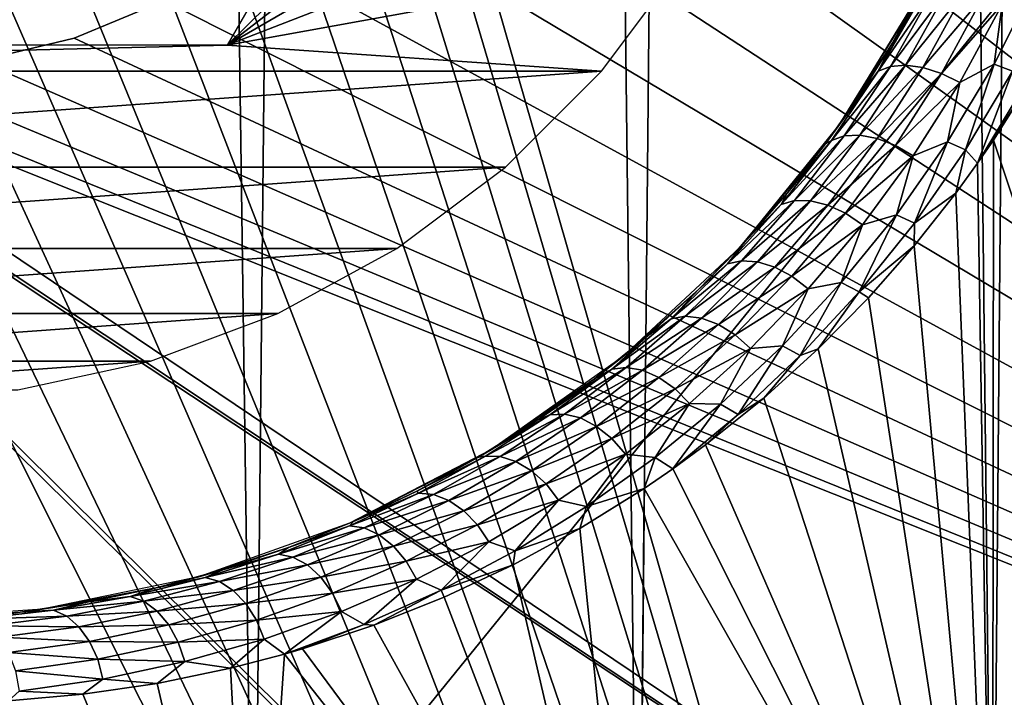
# Model space of a CAD drawing. Header units: millimetres. Extents: x -24 to 30, y -64 to 68.
# Tile 80 of 149: x 15.5 to 19.07, y 6.47 to 8.93. Entities that reach past the tile are written whole.
import ezdxf

# ---------------------------------------------------------------- set-up
doc = ezdxf.new("R2010")
doc.units = ezdxf.units.MM
doc.header["$LTSCALE"] = 52.148148
for name, color, linetype in [('1', 7, 'CONTINUOUS'), ('147', 7, 'CONTINUOUS'), ('2', 7, 'CONTINUOUS'), ('23', 7, 'CONTINUOUS'), ('4', 7, 'CONTINUOUS'), ('5', 7, 'CONTINUOUS'), ('82', 7, 'CONTINUOUS'), ('83', 7, 'CONTINUOUS'), ('9', 7, 'CONTINUOUS')]:
    doc.layers.add(name, color=color, linetype=linetype)

msp = doc.modelspace()

# ---------------------------------------------------------------- linework, layer by layer
at = {"layer": '1', "color": 253, "linetype": 'Continuous', "true_color": 0xaab4c3}
for points in [[(14.8484, 5, -19.4878), (15.4949, 68.2, -18.9778), (16.3464, 5, -18.2495), (14.8484, 5, -19.4878)], [(15.4949, 68.2, -18.9778), (16.9717, 68.2, -17.6695), (16.3464, 5, -18.2495), (15.4949, 68.2, -18.9778)], [(16.3464, 5, -18.2495), (16.9717, 68.2, -17.6695), (17.7416, 5, -16.8963), (16.3464, 5, -18.2495)], [(16.9717, 68.2, -17.6695), (18.3385, 68.2, -16.2465), (17.7416, 5, -16.8963), (16.9717, 68.2, -17.6695)], [(17.7416, 5, -16.8963), (18.3385, 68.2, -16.2465), (19.0252, 5, -15.4367), (17.7416, 5, -16.8963)], [(18.3385, 68.2, -16.2465), (19.5864, 68.2, -14.7182), (19.0252, 5, -15.4367), (18.3385, 68.2, -16.2465)], [(19.0252, 5, -15.4367), (19.5864, 68.2, -14.7182), (20.189, 5, -13.88), (19.0252, 5, -15.4367)]]:
    msp.add_3dface(points, dxfattribs=at)
at = {"layer": '147', "color": 18, "linetype": 'Continuous', "true_color": 0x000000}
for points in [[(18.4149, 10.509, 12.7), (18.45, 11, 12.7), (16.25, 8.8349, 12.7), (18.4149, 10.509, 12.7)], [(16.25, 8.8349, 12.7), (18.45, 11, 12.7), (17.5, 11, 12.7), (16.25, 8.8349, 12.7)], [(18.3103, 10.028, 12.7), (18.4149, 10.509, 12.7), (16.25, 8.8349, 12.7), (18.3103, 10.028, 12.7)], [(18.1382, 9.5668, 12.7), (18.3103, 10.028, 12.7), (16.25, 8.8349, 12.7), (18.1382, 9.5668, 12.7)], [(17.9023, 9.1348, 12.7), (18.1382, 9.5668, 12.7), (16.25, 8.8349, 12.7), (17.9023, 9.1348, 12.7)], [(17.6073, 8.7407, 12.7), (17.9023, 9.1348, 12.7), (16.25, 8.8349, 12.7), (17.6073, 8.7407, 12.7)], [(12.3927, 8.7407, 12.7), (17.6073, 8.7407, 12.7), (16.25, 8.8349, 12.7), (12.3927, 8.7407, 12.7)], [(13.75, 8.8349, 12.7), (12.3927, 8.7407, 12.7), (16.25, 8.8349, 12.7), (13.75, 8.8349, 12.7)], [(12.7407, 8.3927, 12.7), (17.6073, 8.7407, 12.7), (12.3927, 8.7407, 12.7), (12.7407, 8.3927, 12.7)], [(17.2593, 8.3927, 12.7), (17.6073, 8.7407, 12.7), (12.7407, 8.3927, 12.7), (17.2593, 8.3927, 12.7)], [(13.1348, 8.0977, 12.7), (17.2593, 8.3927, 12.7), (12.7407, 8.3927, 12.7), (13.1348, 8.0977, 12.7)], [(16.8652, 8.0977, 12.7), (17.2593, 8.3927, 12.7), (13.1348, 8.0977, 12.7), (16.8652, 8.0977, 12.7)], [(13.5668, 7.8618, 12.7), (16.8652, 8.0977, 12.7), (13.1348, 8.0977, 12.7), (13.5668, 7.8618, 12.7)], [(16.4332, 7.8618, 12.7), (16.8652, 8.0977, 12.7), (13.5668, 7.8618, 12.7), (16.4332, 7.8618, 12.7)], [(14.028, 7.6897, 12.7), (16.4332, 7.8618, 12.7), (13.5668, 7.8618, 12.7), (14.028, 7.6897, 12.7)], [(15.972, 7.6897, 12.7), (16.4332, 7.8618, 12.7), (14.028, 7.6897, 12.7), (15.972, 7.6897, 12.7)], [(14.509, 7.5851, 12.7), (15.972, 7.6897, 12.7), (14.028, 7.6897, 12.7), (14.509, 7.5851, 12.7)], [(15.491, 7.5851, 12.7), (15.972, 7.6897, 12.7), (14.509, 7.5851, 12.7), (15.491, 7.5851, 12.7)]]:
    msp.add_3dface(points, dxfattribs=at)
at = {"layer": '2', "color": 253, "linetype": 'Continuous', "true_color": 0xaab4c3}
for points in [[(19.1498, 8.6821, 15.2818), (19.0285, 8.4907, 15.4326), (20.189, 5, 13.88), (19.1498, 8.6821, 15.2818)], [(19.0285, 8.4907, 15.4326), (18.9712, 8.407, 15.5031), (19.0252, 5, 15.4367), (19.0285, 8.4907, 15.4326)], [(20.189, 5, 13.88), (19.0285, 8.4907, 15.4326), (19.0252, 5, 15.4367), (20.189, 5, 13.88)], [(18.9712, 8.407, 15.5031), (18.8926, 8.2987, 15.5987), (19.0252, 5, 15.4367), (18.9712, 8.407, 15.5031)], [(18.8926, 8.2987, 15.5987), (18.7416, 8.1073, 15.7798), (19.0252, 5, 15.4367), (18.8926, 8.2987, 15.5987)], [(18.7416, 8.1073, 15.7798), (18.5749, 7.9182, 15.9758), (19.0252, 5, 15.4367), (18.7416, 8.1073, 15.7798)], [(18.5749, 7.9182, 15.9758), (18.3927, 7.7336, 16.1852), (19.0252, 5, 15.4367), (18.5749, 7.9182, 15.9758)], [(18.3927, 7.7336, 16.1852), (18.1957, 7.5555, 16.4063), (19.0252, 5, 15.4367), (18.3927, 7.7336, 16.1852)], [(18.1957, 7.5555, 16.4063), (17.9848, 7.3862, 16.6372), (19.0252, 5, 15.4367), (18.1957, 7.5555, 16.4063)], [(17.9848, 7.3862, 16.6372), (17.8655, 7.2991, 16.7652), (19.0252, 5, 15.4367), (17.9848, 7.3862, 16.6372)], [(17.8655, 7.2991, 16.7652), (17.762, 7.228, 16.8749), (19.0252, 5, 15.4367), (17.8655, 7.2991, 16.7652)], [(17.762, 7.228, 16.8749), (17.5287, 7.0824, 17.1171), (17.7416, 5, 16.8963), (17.762, 7.228, 16.8749)], [(19.0252, 5, 15.4367), (17.762, 7.228, 16.8749), (17.7416, 5, 16.8963), (19.0252, 5, 15.4367)], [(17.5287, 7.0824, 17.1171), (17.2863, 6.9505, 17.3618), (17.7416, 5, 16.8963), (17.5287, 7.0824, 17.1171)], [(17.2863, 6.9505, 17.3618), (17.0366, 6.8334, 17.6069), (17.7416, 5, 16.8963), (17.2863, 6.9505, 17.3618)], [(17.0366, 6.8334, 17.6069), (16.7816, 6.7317, 17.8501), (17.7416, 5, 16.8963), (17.0366, 6.8334, 17.6069)], [(16.7816, 6.7317, 17.8501), (16.5232, 6.6459, 18.0896), (17.7416, 5, 16.8963), (16.7816, 6.7317, 17.8501)], [(16.5232, 6.6459, 18.0896), (16.4577, 6.6268, 18.1492), (17.7416, 5, 16.8963), (16.5232, 6.6459, 18.0896)], [(16.4577, 6.6268, 18.1492), (16.2617, 6.5758, 18.325), (16.3464, 5, 18.2495), (16.4577, 6.6268, 18.1492)], [(17.7416, 5, 16.8963), (16.4577, 6.6268, 18.1492), (16.3464, 5, 18.2495), (17.7416, 5, 16.8963)], [(16.2617, 6.5758, 18.325), (15.9957, 6.5209, 18.5577), (16.3464, 5, 18.2495), (16.2617, 6.5758, 18.325)], [(15.9957, 6.5209, 18.5577), (15.7266, 6.4815, 18.7863), (16.3464, 5, 18.2495), (15.9957, 6.5209, 18.5577)], [(15.7266, 6.4815, 18.7863), (15.4561, 6.4578, 19.0094), (16.3464, 5, 18.2495), (15.7266, 6.4815, 18.7863)]]:
    msp.add_3dface(points, dxfattribs=at)
at = {"layer": '23', "color": 253, "linetype": 'Continuous', "true_color": 0xaab4c3}
for points in [[(18.71, 8.7628, 15.3673), (18.8608, 9.0349, 15.1592), (18.6547, 8.758, 15.3166), (18.71, 8.7628, 15.3673)], [(18.6547, 8.758, 15.3166), (18.8608, 9.0349, 15.1592), (18.8071, 9.0281, 15.107), (18.6547, 8.758, 15.3166)], [(18.71, 8.7628, 15.3673), (18.9235, 9.0292, 15.2004), (18.8608, 9.0349, 15.1592), (18.71, 8.7628, 15.3673)], [(19.0309, 8.7663, 15.3604), (19.1829, 9.0668, 15.1579), (19.0597, 8.9829, 15.2401), (19.0309, 8.7663, 15.3604)], [(19.1829, 9.0668, 15.1579), (19.0309, 8.7663, 15.3604), (19.0979, 8.7405, 15.3255), (19.1829, 9.0668, 15.1579)], [(18.6547, 8.758, 15.3166), (18.8071, 9.0281, 15.107), (18.6105, 8.7401, 15.2584), (18.6547, 8.758, 15.3166)], [(18.6105, 8.7401, 15.2584), (18.8071, 9.0281, 15.107), (18.7657, 9.0094, 15.0471), (18.6105, 8.7401, 15.2584)], [(18.6572, 8.8349, 15.0947), (18.6105, 8.7401, 15.2584), (18.7657, 9.0094, 15.0471), (18.6572, 8.8349, 15.0947)], [(18.7564, 9.012, 14.9607), (18.6572, 8.8349, 15.0947), (18.7657, 9.0094, 15.0471), (18.7564, 9.012, 14.9607)], [(18.7731, 8.7541, 15.4073), (18.9235, 9.0292, 15.2004), (18.71, 8.7628, 15.3673), (18.7731, 8.7541, 15.4073)], [(18.7731, 8.7541, 15.4073), (18.9912, 9.0115, 15.2279), (18.9235, 9.0292, 15.2004), (18.7731, 8.7541, 15.4073)], [(18.84, 8.7325, 15.434), (18.9912, 9.0115, 15.2279), (18.7731, 8.7541, 15.4073), (18.84, 8.7325, 15.434)], [(18.84, 8.7325, 15.434), (19.0597, 8.9829, 15.2401), (18.9912, 9.0115, 15.2279), (18.84, 8.7325, 15.434)], [(18.9065, 8.6994, 15.4459), (19.0597, 8.9829, 15.2401), (18.84, 8.7325, 15.434), (18.9065, 8.6994, 15.4459)], [(18.9065, 8.6994, 15.4459), (19.0309, 8.7663, 15.3604), (19.0597, 8.9829, 15.2401), (18.9065, 8.6994, 15.4459)], [(18.6572, 8.8349, 15.0947), (18.5453, 8.6562, 15.2436), (18.6105, 8.7401, 15.2584), (18.6572, 8.8349, 15.0947)], [(18.4876, 8.5059, 15.5402), (18.6547, 8.758, 15.3166), (18.441, 8.4895, 15.4835), (18.4876, 8.5059, 15.5402)], [(18.441, 8.4895, 15.4835), (18.6547, 8.758, 15.3166), (18.6105, 8.7401, 15.2584), (18.441, 8.4895, 15.4835)], [(18.5442, 8.5081, 15.5896), (18.71, 8.7628, 15.3673), (18.4876, 8.5059, 15.5402), (18.5442, 8.5081, 15.5896)], [(18.4876, 8.5059, 15.5402), (18.71, 8.7628, 15.3673), (18.6547, 8.758, 15.3166), (18.4876, 8.5059, 15.5402)], [(18.5442, 8.5081, 15.5896), (18.7731, 8.7541, 15.4073), (18.71, 8.7628, 15.3673), (18.5442, 8.5081, 15.5896)], [(18.6074, 8.4961, 15.6285), (18.7731, 8.7541, 15.4073), (18.5442, 8.5081, 15.5896), (18.6074, 8.4961, 15.6285)], [(18.6074, 8.4961, 15.6285), (18.84, 8.7325, 15.434), (18.7731, 8.7541, 15.4073), (18.6074, 8.4961, 15.6285)], [(18.8616, 8.4842, 15.5794), (19.0309, 8.7663, 15.3604), (18.9065, 8.6994, 15.4459), (18.8616, 8.4842, 15.5794)], [(19.0309, 8.7663, 15.3604), (18.8616, 8.4842, 15.5794), (18.9277, 8.4556, 15.5414), (19.0309, 8.7663, 15.3604)], [(19.0979, 8.7405, 15.3255), (19.0309, 8.7663, 15.3604), (18.9277, 8.4556, 15.5414), (19.0979, 8.7405, 15.3255)], [(18.5453, 8.6562, 15.2436), (18.4199, 8.4768, 15.4076), (18.6105, 8.7401, 15.2584), (18.5453, 8.6562, 15.2436)], [(18.4199, 8.4768, 15.4076), (18.441, 8.4895, 15.4835), (18.6105, 8.7401, 15.2584), (18.4199, 8.4768, 15.4076)], [(18.6732, 8.4706, 15.6546), (18.84, 8.7325, 15.434), (18.6074, 8.4961, 15.6285), (18.6732, 8.4706, 15.6546)], [(18.6732, 8.4706, 15.6546), (18.9065, 8.6994, 15.4459), (18.84, 8.7325, 15.434), (18.6732, 8.4706, 15.6546)], [(18.9712, 8.407, 15.5031), (19.0979, 8.7405, 15.3255), (18.9277, 8.4556, 15.5414), (18.9712, 8.407, 15.5031)], [(19.0979, 8.7405, 15.3255), (18.9712, 8.407, 15.5031), (19.1443, 8.6945, 15.2882), (19.0979, 8.7405, 15.3255)], [(18.7374, 8.4332, 15.6662), (18.9065, 8.6994, 15.4459), (18.6732, 8.4706, 15.6546), (18.7374, 8.4332, 15.6662)], [(18.7374, 8.4332, 15.6662), (18.8616, 8.4842, 15.5794), (18.9065, 8.6994, 15.4459), (18.7374, 8.4332, 15.6662)], [(18.9712, 8.407, 15.5031), (19.1498, 8.6821, 15.2818), (19.1443, 8.6945, 15.2882), (18.9712, 8.407, 15.5031)], [(18.9712, 8.407, 15.5031), (19.0285, 8.4907, 15.4326), (19.1498, 8.6821, 15.2818), (18.9712, 8.407, 15.5031)], [(18.3072, 8.2712, 15.7747), (18.4876, 8.5059, 15.5402), (18.2586, 8.2568, 15.7192), (18.3072, 8.2712, 15.7747)], [(18.2586, 8.2568, 15.7192), (18.4876, 8.5059, 15.5402), (18.441, 8.4895, 15.4835), (18.2586, 8.2568, 15.7192)], [(18.3649, 8.2706, 15.823), (18.5442, 8.5081, 15.5896), (18.3072, 8.2712, 15.7747), (18.3649, 8.2706, 15.823)], [(18.3072, 8.2712, 15.7747), (18.5442, 8.5081, 15.5896), (18.4876, 8.5059, 15.5402), (18.3072, 8.2712, 15.7747)], [(18.3649, 8.2706, 15.823), (18.6074, 8.4961, 15.6285), (18.5442, 8.5081, 15.5896), (18.3649, 8.2706, 15.823)], [(18.2805, 8.298, 15.5866), (18.2586, 8.2568, 15.7192), (18.441, 8.4895, 15.4835), (18.2805, 8.298, 15.5866)], [(18.4199, 8.4768, 15.4076), (18.2805, 8.298, 15.5866), (18.441, 8.4895, 15.4835), (18.4199, 8.4768, 15.4076)], [(18.4278, 8.255, 15.8611), (18.6074, 8.4961, 15.6285), (18.3649, 8.2706, 15.823), (18.4278, 8.255, 15.8611)], [(18.4278, 8.255, 15.8611), (18.6732, 8.4706, 15.6546), (18.6074, 8.4961, 15.6285), (18.4278, 8.255, 15.8611)], [(18.4921, 8.2256, 15.8867), (18.6732, 8.4706, 15.6546), (18.4278, 8.255, 15.8611), (18.4921, 8.2256, 15.8867)], [(18.4921, 8.2256, 15.8867), (18.7374, 8.4332, 15.6662), (18.6732, 8.4706, 15.6546), (18.4921, 8.2256, 15.8867)], [(18.6765, 8.2202, 15.8114), (18.8616, 8.4842, 15.5794), (18.7374, 8.4332, 15.6662), (18.6765, 8.2202, 15.8114)], [(18.8616, 8.4842, 15.5794), (18.6765, 8.2202, 15.8114), (18.7418, 8.189, 15.7702), (18.8616, 8.4842, 15.5794)], [(18.9277, 8.4556, 15.5414), (18.8616, 8.4842, 15.5794), (18.7418, 8.189, 15.7702), (18.9277, 8.4556, 15.5414)], [(18.5538, 8.184, 15.8979), (18.7374, 8.4332, 15.6662), (18.4921, 8.2256, 15.8867), (18.5538, 8.184, 15.8979)], [(18.5538, 8.184, 15.8979), (18.6765, 8.2202, 15.8114), (18.7374, 8.4332, 15.6662), (18.5538, 8.184, 15.8979)], [(18.8926, 8.2987, 15.5987), (18.9277, 8.4556, 15.5414), (18.7418, 8.189, 15.7702), (18.8926, 8.2987, 15.5987)], [(18.8926, 8.2987, 15.5987), (18.9712, 8.407, 15.5031), (18.9277, 8.4556, 15.5414), (18.8926, 8.2987, 15.5987)], [(18.2805, 8.298, 15.5866), (18.1267, 8.1214, 15.7801), (18.2586, 8.2568, 15.7192), (18.2805, 8.298, 15.5866)], [(18.7416, 8.1073, 15.7798), (18.8926, 8.2987, 15.5987), (18.7418, 8.189, 15.7702), (18.7416, 8.1073, 15.7798)], [(18.1148, 8.0534, 16.0177), (18.3072, 8.2712, 15.7747), (18.0644, 8.0415, 15.9632), (18.1148, 8.0534, 16.0177)], [(18.0644, 8.0415, 15.9632), (18.3072, 8.2712, 15.7747), (18.2586, 8.2568, 15.7192), (18.0644, 8.0415, 15.9632)], [(18.1267, 8.1214, 15.7801), (18.0644, 8.0415, 15.9632), (18.2586, 8.2568, 15.7192), (18.1267, 8.1214, 15.7801)], [(18.1148, 8.0534, 16.0177), (18.3649, 8.2706, 15.823), (18.3072, 8.2712, 15.7747), (18.1148, 8.0534, 16.0177)], [(18.1731, 8.0496, 16.0652), (18.3649, 8.2706, 15.823), (18.1148, 8.0534, 16.0177), (18.1731, 8.0496, 16.0652)], [(18.1731, 8.0496, 16.0652), (18.4278, 8.255, 15.8611), (18.3649, 8.2706, 15.823), (18.1731, 8.0496, 16.0652)], [(18.2354, 8.0304, 16.1026), (18.4278, 8.255, 15.8611), (18.1731, 8.0496, 16.0652), (18.2354, 8.0304, 16.1026)], [(18.2354, 8.0304, 16.1026), (18.4921, 8.2256, 15.8867), (18.4278, 8.255, 15.8611), (18.2354, 8.0304, 16.1026)], [(18.298, 7.997, 16.1277), (18.4921, 8.2256, 15.8867), (18.2354, 8.0304, 16.1026), (18.298, 7.997, 16.1277)], [(18.298, 7.997, 16.1277), (18.5538, 8.184, 15.8979), (18.4921, 8.2256, 15.8867), (18.298, 7.997, 16.1277)], [(18.4769, 7.974, 16.0536), (18.6765, 8.2202, 15.8114), (18.5538, 8.184, 15.8979), (18.4769, 7.974, 16.0536)], [(18.6765, 8.2202, 15.8114), (18.4769, 7.974, 16.0536), (18.5417, 7.9403, 16.0091), (18.6765, 8.2202, 15.8114)], [(18.7418, 8.189, 15.7702), (18.6765, 8.2202, 15.8114), (18.5417, 7.9403, 16.0091), (18.7418, 8.189, 15.7702)], [(18.3568, 7.9515, 16.1387), (18.5538, 8.184, 15.8979), (18.298, 7.997, 16.1277), (18.3568, 7.9515, 16.1387)], [(18.3568, 7.9515, 16.1387), (18.4769, 7.974, 16.0536), (18.5538, 8.184, 15.8979), (18.3568, 7.9515, 16.1387)], [(18.7416, 8.1073, 15.7798), (18.7418, 8.189, 15.7702), (18.5417, 7.9403, 16.0091), (18.7416, 8.1073, 15.7798)], [(18.1267, 8.1214, 15.7801), (17.9586, 7.9489, 15.987), (18.0644, 8.0415, 15.9632), (18.1267, 8.1214, 15.7801)], [(18.5749, 7.9182, 15.9758), (18.7416, 8.1073, 15.7798), (18.5417, 7.9403, 16.0091), (18.5749, 7.9182, 15.9758)], [(17.9112, 7.852, 16.2672), (18.1148, 8.0534, 16.0177), (17.8594, 7.8429, 16.2135), (17.9112, 7.852, 16.2672)], [(17.8594, 7.8429, 16.2135), (18.1148, 8.0534, 16.0177), (18.0644, 8.0415, 15.9632), (17.8594, 7.8429, 16.2135)], [(17.9586, 7.9489, 15.987), (17.8594, 7.8429, 16.2135), (18.0644, 8.0415, 15.9632), (17.9586, 7.9489, 15.987)], [(17.9112, 7.852, 16.2672), (18.1731, 8.0496, 16.0652), (18.1148, 8.0534, 16.0177), (17.9112, 7.852, 16.2672)], [(17.9697, 7.8449, 16.314), (18.1731, 8.0496, 16.0652), (17.9112, 7.852, 16.2672), (17.9697, 7.8449, 16.314)], [(17.9697, 7.8449, 16.314), (18.2354, 8.0304, 16.1026), (18.1731, 8.0496, 16.0652), (17.9697, 7.8449, 16.314)], [(18.0311, 7.822, 16.3509), (18.2354, 8.0304, 16.1026), (17.9697, 7.8449, 16.314), (18.0311, 7.822, 16.3509)], [(18.0311, 7.822, 16.3509), (18.298, 7.997, 16.1277), (18.2354, 8.0304, 16.1026), (18.0311, 7.822, 16.3509)], [(18.0916, 7.7848, 16.3756), (18.298, 7.997, 16.1277), (18.0311, 7.822, 16.3509), (18.0916, 7.7848, 16.3756)], [(18.0916, 7.7848, 16.3756), (18.3568, 7.9515, 16.1387), (18.298, 7.997, 16.1277), (18.0916, 7.7848, 16.3756)], [(18.2641, 7.7453, 16.3036), (18.4769, 7.974, 16.0536), (18.3568, 7.9515, 16.1387), (18.2641, 7.7453, 16.3036)], [(18.4769, 7.974, 16.0536), (18.2641, 7.7453, 16.3036), (18.3282, 7.7092, 16.2558), (18.4769, 7.974, 16.0536)], [(18.5417, 7.9403, 16.0091), (18.4769, 7.974, 16.0536), (18.3282, 7.7092, 16.2558), (18.5417, 7.9403, 16.0091)], [(17.9586, 7.9489, 15.987), (17.7768, 7.7826, 16.2054), (17.8594, 7.8429, 16.2135), (17.9586, 7.9489, 15.987)], [(18.1474, 7.7355, 16.3865), (18.3568, 7.9515, 16.1387), (18.0916, 7.7848, 16.3756), (18.1474, 7.7355, 16.3865)], [(18.1474, 7.7355, 16.3865), (18.2641, 7.7453, 16.3036), (18.3568, 7.9515, 16.1387), (18.1474, 7.7355, 16.3865)], [(18.3927, 7.7336, 16.1852), (18.5417, 7.9403, 16.0091), (18.3282, 7.7092, 16.2558), (18.3927, 7.7336, 16.1852)], [(18.3927, 7.7336, 16.1852), (18.5749, 7.9182, 15.9758), (18.5417, 7.9403, 16.0091), (18.3927, 7.7336, 16.1852)], [(17.6972, 7.6667, 16.5216), (17.9112, 7.852, 16.2672), (17.6443, 7.6606, 16.4685), (17.6972, 7.6667, 16.5216)], [(17.6443, 7.6606, 16.4685), (17.9112, 7.852, 16.2672), (17.8594, 7.8429, 16.2135), (17.6443, 7.6606, 16.4685)], [(17.7768, 7.7826, 16.2054), (17.6443, 7.6606, 16.4685), (17.8594, 7.8429, 16.2135), (17.7768, 7.7826, 16.2054)], [(17.6972, 7.6667, 16.5216), (17.9697, 7.8449, 16.314), (17.9112, 7.852, 16.2672), (17.6972, 7.6667, 16.5216)], [(17.7555, 7.6561, 16.5679), (17.9697, 7.8449, 16.314), (17.6972, 7.6667, 16.5216), (17.7555, 7.6561, 16.5679)], [(17.7555, 7.6561, 16.5679), (18.0311, 7.822, 16.3509), (17.9697, 7.8449, 16.314), (17.7555, 7.6561, 16.5679)], [(17.8157, 7.6295, 16.6044), (18.0311, 7.822, 16.3509), (17.7555, 7.6561, 16.5679), (17.8157, 7.6295, 16.6044)], [(17.8157, 7.6295, 16.6044), (18.0916, 7.7848, 16.3756), (18.0311, 7.822, 16.3509), (17.8157, 7.6295, 16.6044)], [(17.8738, 7.5885, 16.6288), (18.0916, 7.7848, 16.3756), (17.8157, 7.6295, 16.6044), (17.8738, 7.5885, 16.6288)], [(17.8738, 7.5885, 16.6288), (18.1474, 7.7355, 16.3865), (18.0916, 7.7848, 16.3756), (17.8738, 7.5885, 16.6288)], [(17.7768, 7.7826, 16.2054), (17.5823, 7.6245, 16.4335), (17.6443, 7.6606, 16.4685), (17.7768, 7.7826, 16.2054)], [(17.9263, 7.5358, 16.6396), (18.1474, 7.7355, 16.3865), (17.8738, 7.5885, 16.6288), (17.9263, 7.5358, 16.6396)], [(17.9263, 7.5358, 16.6396), (18.0387, 7.5338, 16.5596), (18.1474, 7.7355, 16.3865), (17.9263, 7.5358, 16.6396)], [(18.0387, 7.5338, 16.5596), (18.2641, 7.7453, 16.3036), (18.1474, 7.7355, 16.3865), (18.0387, 7.5338, 16.5596)], [(18.2641, 7.7453, 16.3036), (18.0387, 7.5338, 16.5596), (18.1025, 7.4954, 16.5086), (18.2641, 7.7453, 16.3036)], [(18.3282, 7.7092, 16.2558), (18.2641, 7.7453, 16.3036), (18.1025, 7.4954, 16.5086), (18.3282, 7.7092, 16.2558)], [(18.1957, 7.5555, 16.4063), (18.3927, 7.7336, 16.1852), (18.3282, 7.7092, 16.2558), (18.1957, 7.5555, 16.4063)], [(18.1957, 7.5555, 16.4063), (18.3282, 7.7092, 16.2558), (18.1025, 7.4954, 16.5086), (18.1957, 7.5555, 16.4063)], [(17.5823, 7.6245, 16.4335), (17.3767, 7.4767, 16.6683), (17.6443, 7.6606, 16.4685), (17.5823, 7.6245, 16.4335)], [(17.3767, 7.4767, 16.6683), (17.4197, 7.4945, 16.7269), (17.6443, 7.6606, 16.4685), (17.3767, 7.4767, 16.6683)], [(17.4732, 7.4973, 16.7796), (17.6972, 7.6667, 16.5216), (17.4197, 7.4945, 16.7269), (17.4732, 7.4973, 16.7796)], [(17.4197, 7.4945, 16.7269), (17.6972, 7.6667, 16.5216), (17.6443, 7.6606, 16.4685), (17.4197, 7.4945, 16.7269)], [(17.4732, 7.4973, 16.7796), (17.7555, 7.6561, 16.5679), (17.6972, 7.6667, 16.5216), (17.4732, 7.4973, 16.7796)], [(17.5311, 7.4832, 16.8255), (17.7555, 7.6561, 16.5679), (17.4732, 7.4973, 16.7796), (17.5311, 7.4832, 16.8255)], [(17.5311, 7.4832, 16.8255), (17.8157, 7.6295, 16.6044), (17.7555, 7.6561, 16.5679), (17.5311, 7.4832, 16.8255)], [(17.5896, 7.4528, 16.8617), (17.8157, 7.6295, 16.6044), (17.5311, 7.4832, 16.8255), (17.5896, 7.4528, 16.8617)], [(17.5896, 7.4528, 16.8617), (17.8738, 7.5885, 16.6288), (17.8157, 7.6295, 16.6044), (17.5896, 7.4528, 16.8617)], [(17.6452, 7.4082, 16.886), (17.8738, 7.5885, 16.6288), (17.5896, 7.4528, 16.8617), (17.6452, 7.4082, 16.886)], [(17.6452, 7.4082, 16.886), (17.9263, 7.5358, 16.6396), (17.8738, 7.5885, 16.6288), (17.6452, 7.4082, 16.886)], [(17.6942, 7.3522, 16.8967), (17.9263, 7.5358, 16.6396), (17.6452, 7.4082, 16.886), (17.6942, 7.3522, 16.8967)], [(17.6942, 7.3522, 16.8967), (17.8016, 7.3393, 16.8201), (17.9263, 7.5358, 16.6396), (17.6942, 7.3522, 16.8967)], [(17.8016, 7.3393, 16.8201), (18.0387, 7.5338, 16.5596), (17.9263, 7.5358, 16.6396), (17.8016, 7.3393, 16.8201)], [(17.9848, 7.3862, 16.6372), (18.1957, 7.5555, 16.4063), (18.1025, 7.4954, 16.5086), (17.9848, 7.3862, 16.6372)], [(17.8655, 7.2991, 16.7652), (18.0387, 7.5338, 16.5596), (17.8016, 7.3393, 16.8201), (17.8655, 7.2991, 16.7652)], [(18.0387, 7.5338, 16.5596), (17.8655, 7.2991, 16.7652), (18.1025, 7.4954, 16.5086), (18.0387, 7.5338, 16.5596)], [(17.3767, 7.4767, 16.6683), (17.1614, 7.3407, 16.9075), (17.4197, 7.4945, 16.7269), (17.3767, 7.4767, 16.6683)], [(17.1614, 7.3407, 16.9075), (17.1861, 7.3442, 16.9875), (17.4197, 7.4945, 16.7269), (17.1614, 7.3407, 16.9075)], [(17.2399, 7.3437, 17.0399), (17.4732, 7.4973, 16.7796), (17.1861, 7.3442, 16.9875), (17.2399, 7.3437, 17.0399)], [(17.1861, 7.3442, 16.9875), (17.4732, 7.4973, 16.7796), (17.4197, 7.4945, 16.7269), (17.1861, 7.3442, 16.9875)], [(17.2399, 7.3437, 17.0399), (17.5311, 7.4832, 16.8255), (17.4732, 7.4973, 16.7796), (17.2399, 7.3437, 17.0399)], [(17.297, 7.3259, 17.0856), (17.5311, 7.4832, 16.8255), (17.2399, 7.3437, 17.0399), (17.297, 7.3259, 17.0856)], [(17.297, 7.3259, 17.0856), (17.5896, 7.4528, 16.8617), (17.5311, 7.4832, 16.8255), (17.297, 7.3259, 17.0856)], [(17.8655, 7.2991, 16.7652), (17.9848, 7.3862, 16.6372), (18.1025, 7.4954, 16.5086), (17.8655, 7.2991, 16.7652)], [(17.3536, 7.2919, 17.1217), (17.5896, 7.4528, 16.8617), (17.297, 7.3259, 17.0856), (17.3536, 7.2919, 17.1217)], [(17.3536, 7.2919, 17.1217), (17.6452, 7.4082, 16.886), (17.5896, 7.4528, 16.8617), (17.3536, 7.2919, 17.1217)], [(17.4062, 7.2439, 17.1458), (17.6452, 7.4082, 16.886), (17.3536, 7.2919, 17.1217), (17.4062, 7.2439, 17.1458)], [(17.4062, 7.2439, 17.1458), (17.6942, 7.3522, 16.8967), (17.6452, 7.4082, 16.886), (17.4062, 7.2439, 17.1458)], [(17.1614, 7.3407, 16.9075), (16.9378, 7.2175, 17.1492), (17.1861, 7.3442, 16.9875), (17.1614, 7.3407, 16.9075)], [(16.9378, 7.2175, 17.1492), (16.9439, 7.2099, 17.2493), (17.1861, 7.3442, 16.9875), (16.9378, 7.2175, 17.1492)], [(16.9439, 7.2099, 17.2493), (17.2399, 7.3437, 17.0399), (17.1861, 7.3442, 16.9875), (16.9439, 7.2099, 17.2493)], [(16.9977, 7.2059, 17.3017), (17.2399, 7.3437, 17.0399), (16.9439, 7.2099, 17.2493), (16.9977, 7.2059, 17.3017)], [(16.9977, 7.2059, 17.3017), (17.297, 7.3259, 17.0856), (17.2399, 7.3437, 17.0399), (16.9977, 7.2059, 17.3017)], [(17.0535, 7.1845, 17.3473), (17.297, 7.3259, 17.0856), (16.9977, 7.2059, 17.3017), (17.0535, 7.1845, 17.3473)], [(17.0535, 7.1845, 17.3473), (17.3536, 7.2919, 17.1217), (17.297, 7.3259, 17.0856), (17.0535, 7.1845, 17.3473)], [(17.4515, 7.1848, 17.1565), (17.6942, 7.3522, 16.8967), (17.4062, 7.2439, 17.1458), (17.4515, 7.1848, 17.1565)], [(17.4515, 7.1848, 17.1565), (17.5533, 7.1619, 17.0838), (17.6942, 7.3522, 16.8967), (17.4515, 7.1848, 17.1565)], [(17.5533, 7.1619, 17.0838), (17.8016, 7.3393, 16.8201), (17.6942, 7.3522, 16.8967), (17.5533, 7.1619, 17.0838)], [(17.762, 7.228, 16.8749), (17.8016, 7.3393, 16.8201), (17.5533, 7.1619, 17.0838), (17.762, 7.228, 16.8749)], [(17.762, 7.228, 16.8749), (17.8655, 7.2991, 16.7652), (17.8016, 7.3393, 16.8201), (17.762, 7.228, 16.8749)], [(17.1079, 7.147, 17.3832), (17.3536, 7.2919, 17.1217), (17.0535, 7.1845, 17.3473), (17.1079, 7.147, 17.3832)], [(17.1079, 7.147, 17.3832), (17.4062, 7.2439, 17.1458), (17.3536, 7.2919, 17.1217), (17.1079, 7.147, 17.3832)], [(16.9378, 7.2175, 17.1492), (16.7075, 7.1081, 17.3914), (16.9439, 7.2099, 17.2493), (16.9378, 7.2175, 17.1492)], [(17.1573, 7.0956, 17.4073), (17.4062, 7.2439, 17.1458), (17.1079, 7.147, 17.3832), (17.1573, 7.0956, 17.4073)], [(17.1573, 7.0956, 17.4073), (17.4515, 7.1848, 17.1565), (17.4062, 7.2439, 17.1458), (17.1573, 7.0956, 17.4073)], [(17.5287, 7.0824, 17.1171), (17.762, 7.228, 16.8749), (17.5533, 7.1619, 17.0838), (17.5287, 7.0824, 17.1171)], [(16.7075, 7.1081, 17.3914), (16.6935, 7.0916, 17.5115), (16.9439, 7.2099, 17.2493), (16.7075, 7.1081, 17.3914)], [(16.6935, 7.0916, 17.5115), (16.9977, 7.2059, 17.3017), (16.9439, 7.2099, 17.2493), (16.6935, 7.0916, 17.5115)], [(16.747, 7.0842, 17.5639), (16.9977, 7.2059, 17.3017), (16.6935, 7.0916, 17.5115), (16.747, 7.0842, 17.5639)], [(16.747, 7.0842, 17.5639), (17.0535, 7.1845, 17.3473), (16.9977, 7.2059, 17.3017), (16.747, 7.0842, 17.5639)], [(16.8013, 7.0591, 17.6095), (17.0535, 7.1845, 17.3473), (16.747, 7.0842, 17.5639), (16.8013, 7.0591, 17.6095)], [(16.8013, 7.0591, 17.6095), (17.1079, 7.147, 17.3832), (17.0535, 7.1845, 17.3473), (16.8013, 7.0591, 17.6095)], [(17.1987, 7.0337, 17.418), (17.4515, 7.1848, 17.1565), (17.1573, 7.0956, 17.4073), (17.1987, 7.0337, 17.418)], [(17.1987, 7.0337, 17.418), (17.2943, 7.0017, 17.3495), (17.4515, 7.1848, 17.1565), (17.1987, 7.0337, 17.418)], [(17.2943, 7.0017, 17.3495), (17.5533, 7.1619, 17.0838), (17.4515, 7.1848, 17.1565), (17.2943, 7.0017, 17.3495)], [(16.853, 7.0181, 17.6455), (17.1079, 7.147, 17.3832), (16.8013, 7.0591, 17.6095), (16.853, 7.0181, 17.6455)], [(16.853, 7.0181, 17.6455), (17.1573, 7.0956, 17.4073), (17.1079, 7.147, 17.3832), (16.853, 7.0181, 17.6455)], [(17.5287, 7.0824, 17.1171), (17.5533, 7.1619, 17.0838), (17.2943, 7.0017, 17.3495), (17.5287, 7.0824, 17.1171)], [(16.7075, 7.1081, 17.3914), (16.4722, 7.0131, 17.6315), (16.6935, 7.0916, 17.5115), (16.7075, 7.1081, 17.3914)], [(16.4722, 7.0131, 17.6315), (16.4355, 6.9896, 17.7732), (16.6935, 7.0916, 17.5115), (16.4722, 7.0131, 17.6315)], [(16.4355, 6.9896, 17.7732), (16.747, 7.0842, 17.5639), (16.6935, 7.0916, 17.5115), (16.4355, 6.9896, 17.7732)], [(16.4881, 6.9787, 17.8257), (16.747, 7.0842, 17.5639), (16.4355, 6.9896, 17.7732), (16.4881, 6.9787, 17.8257)], [(16.4881, 6.9787, 17.8257), (16.8013, 7.0591, 17.6095), (16.747, 7.0842, 17.5639), (16.4881, 6.9787, 17.8257)], [(16.899, 6.9637, 17.6696), (17.1573, 7.0956, 17.4073), (16.853, 7.0181, 17.6455), (16.899, 6.9637, 17.6696)], [(16.899, 6.9637, 17.6696), (17.1987, 7.0337, 17.418), (17.1573, 7.0956, 17.4073), (16.899, 6.9637, 17.6696)], [(17.2863, 6.9505, 17.3618), (17.5287, 7.0824, 17.1171), (17.2943, 7.0017, 17.3495), (17.2863, 6.9505, 17.3618)], [(16.5406, 6.9501, 17.8715), (16.8013, 7.0591, 17.6095), (16.4881, 6.9787, 17.8257), (16.5406, 6.9501, 17.8715)], [(16.5406, 6.9501, 17.8715), (16.853, 7.0181, 17.6455), (16.8013, 7.0591, 17.6095), (16.5406, 6.9501, 17.8715)], [(16.4722, 7.0131, 17.6315), (16.2337, 6.933, 17.8681), (16.4355, 6.9896, 17.7732), (16.4722, 7.0131, 17.6315)], [(16.5894, 6.9058, 17.9076), (16.853, 7.0181, 17.6455), (16.5406, 6.9501, 17.8715), (16.5894, 6.9058, 17.9076)], [(16.5894, 6.9058, 17.9076), (16.899, 6.9637, 17.6696), (16.853, 7.0181, 17.6455), (16.5894, 6.9058, 17.9076)], [(16.9363, 6.8992, 17.6802), (17.1987, 7.0337, 17.418), (16.899, 6.9637, 17.6696), (16.9363, 6.8992, 17.6802)], [(16.9363, 6.8992, 17.6802), (17.0251, 6.8588, 17.6162), (17.1987, 7.0337, 17.418), (16.9363, 6.8992, 17.6802)], [(17.0251, 6.8588, 17.6162), (17.2943, 7.0017, 17.3495), (17.1987, 7.0337, 17.418), (17.0251, 6.8588, 17.6162)], [(17.2863, 6.9505, 17.3618), (17.2943, 7.0017, 17.3495), (17.0251, 6.8588, 17.6162), (17.2863, 6.9505, 17.3618)], [(16.2337, 6.933, 17.8681), (16.1701, 6.9043, 18.0336), (16.4355, 6.9896, 17.7732), (16.2337, 6.933, 17.8681)], [(16.1701, 6.9043, 18.0336), (16.4881, 6.9787, 17.8257), (16.4355, 6.9896, 17.7732), (16.1701, 6.9043, 18.0336)], [(16.2216, 6.8899, 18.0865), (16.4881, 6.9787, 17.8257), (16.1701, 6.9043, 18.0336), (16.2216, 6.8899, 18.0865)], [(16.2216, 6.8899, 18.0865), (16.5406, 6.9501, 17.8715), (16.4881, 6.9787, 17.8257), (16.2216, 6.8899, 18.0865)], [(16.6317, 6.8484, 17.9317), (16.899, 6.9637, 17.6696), (16.5894, 6.9058, 17.9076), (16.6317, 6.8484, 17.9317)], [(16.6317, 6.8484, 17.9317), (16.9363, 6.8992, 17.6802), (16.899, 6.9637, 17.6696), (16.6317, 6.8484, 17.9317)], [(16.2337, 6.933, 17.8681), (15.9925, 6.8675, 18.1006), (16.1701, 6.9043, 18.0336), (16.2337, 6.933, 17.8681)], [(16.2718, 6.8579, 18.1325), (16.5406, 6.9501, 17.8715), (16.2216, 6.8899, 18.0865), (16.2718, 6.8579, 18.1325)], [(16.2718, 6.8579, 18.1325), (16.5894, 6.9058, 17.9076), (16.5406, 6.9501, 17.8715), (16.2718, 6.8579, 18.1325)], [(17.0366, 6.8334, 17.6069), (17.2863, 6.9505, 17.3618), (17.0251, 6.8588, 17.6162), (17.0366, 6.8334, 17.6069)], [(15.9925, 6.8675, 18.1006), (15.8979, 6.8362, 18.2921), (16.1701, 6.9043, 18.0336), (15.9925, 6.8675, 18.1006)], [(15.8979, 6.8362, 18.2921), (16.2216, 6.8899, 18.0865), (16.1701, 6.9043, 18.0336), (15.8979, 6.8362, 18.2921)], [(16.3175, 6.8104, 18.1687), (16.5894, 6.9058, 17.9076), (16.2718, 6.8579, 18.1325), (16.3175, 6.8104, 18.1687)], [(16.3175, 6.8104, 18.1687), (16.6317, 6.8484, 17.9317), (16.5894, 6.9058, 17.9076), (16.3175, 6.8104, 18.1687)], [(16.6647, 6.7817, 17.9424), (16.9363, 6.8992, 17.6802), (16.6317, 6.8484, 17.9317), (16.6647, 6.7817, 17.9424)], [(16.6647, 6.7817, 17.9424), (16.7461, 6.7337, 17.883), (16.9363, 6.8992, 17.6802), (16.6647, 6.7817, 17.9424)], [(16.7461, 6.7337, 17.883), (17.0251, 6.8588, 17.6162), (16.9363, 6.8992, 17.6802), (16.7461, 6.7337, 17.883)], [(15.9925, 6.8675, 18.1006), (15.7471, 6.8162, 18.3304), (15.8979, 6.8362, 18.2921), (15.9925, 6.8675, 18.1006)], [(15.9479, 6.8183, 18.3453), (16.2216, 6.8899, 18.0865), (15.8979, 6.8362, 18.2921), (15.9479, 6.8183, 18.3453)], [(15.9479, 6.8183, 18.3453), (16.2718, 6.8579, 18.1325), (16.2216, 6.8899, 18.0865), (15.9479, 6.8183, 18.3453)], [(15.9955, 6.783, 18.3917), (16.2718, 6.8579, 18.1325), (15.9479, 6.8183, 18.3453), (15.9955, 6.783, 18.3917)], [(15.9955, 6.783, 18.3917), (16.3175, 6.8104, 18.1687), (16.2718, 6.8579, 18.1325), (15.9955, 6.783, 18.3917)], [(16.7816, 6.7317, 17.8501), (17.0251, 6.8588, 17.6162), (16.7461, 6.7337, 17.883), (16.7816, 6.7317, 17.8501)], [(16.7816, 6.7317, 17.8501), (17.0366, 6.8334, 17.6069), (17.0251, 6.8588, 17.6162), (16.7816, 6.7317, 17.8501)], [(15.7471, 6.8162, 18.3304), (15.6194, 6.7857, 18.5479), (15.8979, 6.8362, 18.2921), (15.7471, 6.8162, 18.3304)], [(15.6194, 6.7857, 18.5479), (15.9479, 6.8183, 18.3453), (15.8979, 6.8362, 18.2921), (15.6194, 6.7857, 18.5479)], [(16.3558, 6.7504, 18.193), (16.6317, 6.8484, 17.9317), (16.3175, 6.8104, 18.1687), (16.3558, 6.7504, 18.193)], [(16.3558, 6.7504, 18.193), (16.6647, 6.7817, 17.9424), (16.6317, 6.8484, 17.9317), (16.3558, 6.7504, 18.193)], [(15.4988, 6.7794, 18.5563), (15.3351, 6.7537, 18.8003), (15.6194, 6.7857, 18.5479), (15.4988, 6.7794, 18.5563)], [(15.3351, 6.7537, 18.8003), (15.6676, 6.7645, 18.6016), (15.6194, 6.7857, 18.5479), (15.3351, 6.7537, 18.8003)], [(15.7471, 6.8162, 18.3304), (15.4988, 6.7794, 18.5563), (15.6194, 6.7857, 18.5479), (15.7471, 6.8162, 18.3304)], [(15.6676, 6.7645, 18.6016), (15.9479, 6.8183, 18.3453), (15.6194, 6.7857, 18.5479), (15.6676, 6.7645, 18.6016)], [(15.6676, 6.7645, 18.6016), (15.9955, 6.783, 18.3917), (15.9479, 6.8183, 18.3453), (15.6676, 6.7645, 18.6016)], [(16.0377, 6.7325, 18.4282), (16.3175, 6.8104, 18.1687), (15.9955, 6.783, 18.3917), (16.0377, 6.7325, 18.4282)], [(16.0377, 6.7325, 18.4282), (16.3558, 6.7504, 18.193), (16.3175, 6.8104, 18.1687), (16.0377, 6.7325, 18.4282)], [(15.4988, 6.7794, 18.5563), (15.2492, 6.7573, 18.7767), (15.3351, 6.7537, 18.8003), (15.4988, 6.7794, 18.5563)], [(15.3811, 6.7292, 18.8546), (15.6676, 6.7645, 18.6016), (15.3351, 6.7537, 18.8003), (15.3811, 6.7292, 18.8546)], [(15.3811, 6.7292, 18.8546), (15.7122, 6.7261, 18.6484), (15.6676, 6.7645, 18.6016), (15.3811, 6.7292, 18.8546)], [(15.7122, 6.7261, 18.6484), (15.9955, 6.783, 18.3917), (15.6676, 6.7645, 18.6016), (15.7122, 6.7261, 18.6484)], [(15.7122, 6.7261, 18.6484), (16.0377, 6.7325, 18.4282), (15.9955, 6.783, 18.3917), (15.7122, 6.7261, 18.6484)], [(16.0718, 6.6701, 18.4526), (16.3558, 6.7504, 18.193), (16.0377, 6.7325, 18.4282), (16.0718, 6.6701, 18.4526)], [(16.0718, 6.6701, 18.4526), (16.3843, 6.6816, 18.2037), (16.3558, 6.7504, 18.193), (16.0718, 6.6701, 18.4526)], [(16.3843, 6.6816, 18.2037), (16.6647, 6.7817, 17.9424), (16.3558, 6.7504, 18.193), (16.3843, 6.6816, 18.2037)], [(16.3843, 6.6816, 18.2037), (16.4577, 6.6268, 18.1492), (16.6647, 6.7817, 17.9424), (16.3843, 6.6816, 18.2037)], [(16.4577, 6.6268, 18.1492), (16.7461, 6.7337, 17.883), (16.6647, 6.7817, 17.9424), (16.4577, 6.6268, 18.1492)], [(15.4225, 6.6878, 18.9018), (15.7122, 6.7261, 18.6484), (15.3811, 6.7292, 18.8546), (15.4225, 6.6878, 18.9018)], [(15.4225, 6.6878, 18.9018), (15.7506, 6.6729, 18.6852), (15.7122, 6.7261, 18.6484), (15.4225, 6.6878, 18.9018)], [(15.7506, 6.6729, 18.6852), (16.0377, 6.7325, 18.4282), (15.7122, 6.7261, 18.6484), (15.7506, 6.6729, 18.6852)], [(15.7506, 6.6729, 18.6852), (16.0718, 6.6701, 18.4526), (16.0377, 6.7325, 18.4282), (15.7506, 6.6729, 18.6852)], [(16.4577, 6.6268, 18.1492), (16.5232, 6.6459, 18.0896), (16.7461, 6.7337, 17.883), (16.4577, 6.6268, 18.1492)], [(16.5232, 6.6459, 18.0896), (16.7816, 6.7317, 17.8501), (16.7461, 6.7337, 17.883), (16.5232, 6.6459, 18.0896)], [(15.4567, 6.6322, 18.9391), (15.7506, 6.6729, 18.6852), (15.4225, 6.6878, 18.9018), (15.4567, 6.6322, 18.9391)], [(16.0956, 6.5996, 18.4635), (16.3843, 6.6816, 18.2037), (16.0718, 6.6701, 18.4526), (16.0956, 6.5996, 18.4635)], [(16.0956, 6.5996, 18.4635), (16.2617, 6.5758, 18.325), (16.3843, 6.6816, 18.2037), (16.0956, 6.5996, 18.4635)], [(16.2617, 6.5758, 18.325), (16.4577, 6.6268, 18.1492), (16.3843, 6.6816, 18.2037), (16.2617, 6.5758, 18.325)], [(15.4567, 6.6322, 18.9391), (15.7802, 6.6083, 18.7099), (15.7506, 6.6729, 18.6852), (15.4567, 6.6322, 18.9391)], [(15.7802, 6.6083, 18.7099), (16.0718, 6.6701, 18.4526), (15.7506, 6.6729, 18.6852), (15.7802, 6.6083, 18.7099)], [(15.7802, 6.6083, 18.7099), (16.0956, 6.5996, 18.4635), (16.0718, 6.6701, 18.4526), (15.7802, 6.6083, 18.7099)], [(15.4816, 6.5657, 18.964), (15.7802, 6.6083, 18.7099), (15.4567, 6.6322, 18.9391), (15.4816, 6.5657, 18.964)], [(15.4816, 6.5657, 18.964), (15.7991, 6.5363, 18.7208), (15.7802, 6.6083, 18.7099), (15.4816, 6.5657, 18.964)], [(15.7991, 6.5363, 18.7208), (16.0956, 6.5996, 18.4635), (15.7802, 6.6083, 18.7099), (15.7991, 6.5363, 18.7208)], [(15.7991, 6.5363, 18.7208), (15.9957, 6.5209, 18.5577), (16.0956, 6.5996, 18.4635), (15.7991, 6.5363, 18.7208)], [(15.9957, 6.5209, 18.5577), (16.2617, 6.5758, 18.325), (16.0956, 6.5996, 18.4635), (15.9957, 6.5209, 18.5577)], [(15.4955, 6.4926, 18.9751), (15.7991, 6.5363, 18.7208), (15.4816, 6.5657, 18.964), (15.4955, 6.4926, 18.9751)], [(15.4955, 6.4926, 18.9751), (15.7266, 6.4815, 18.7863), (15.7991, 6.5363, 18.7208), (15.4955, 6.4926, 18.9751)], [(15.7266, 6.4815, 18.7863), (15.9957, 6.5209, 18.5577), (15.7991, 6.5363, 18.7208), (15.7266, 6.4815, 18.7863)], [(15.4561, 6.4578, 19.0094), (15.7266, 6.4815, 18.7863), (15.4955, 6.4926, 18.9751), (15.4561, 6.4578, 19.0094)]]:
    msp.add_3dface(points, dxfattribs=at)
at = {"layer": '4', "color": 253, "linetype": 'Continuous', "true_color": 0xaab4c3}
for points in [[(23.9844, 20, 5), (23.9844, 5, 5), (16.591, 12.591, 5), (23.9844, 20, 5)], [(16.591, 12.591, 5), (23.9844, 5, 5), (16.8203, 12.3225, 5), (16.591, 12.591, 5)], [(16.8203, 12.3225, 5), (23.9844, 5, 5), (17.0048, 12.0215, 5), (16.8203, 12.3225, 5)], [(17.0048, 12.0215, 5), (23.9844, 5, 5), (17.1399, 11.6953, 5), (17.0048, 12.0215, 5)], [(17.1399, 11.6953, 5), (23.9844, 5, 5), (17.2223, 11.352, 5), (17.1399, 11.6953, 5)], [(17.2223, 11.352, 5), (23.9844, 5, 5), (17.25, 11, 5), (17.2223, 11.352, 5)], [(17.25, 11, 5), (23.9844, 5, 5), (17.2223, 10.648, 5), (17.25, 11, 5)], [(17.2223, 10.648, 5), (23.9844, 5, 5), (17.1399, 10.3047, 5), (17.2223, 10.648, 5)], [(17.1399, 10.3047, 5), (23.9844, 5, 5), (17.0048, 9.9785, 5), (17.1399, 10.3047, 5)], [(17.0048, 9.9785, 5), (23.9844, 5, 5), (16.8203, 9.6775, 5), (17.0048, 9.9785, 5)], [(16.8203, 9.6775, 5), (23.9844, 5, 5), (16.591, 9.409, 5), (16.8203, 9.6775, 5)], [(7, 2, 5), (13.409, 9.409, 5), (20.9105, 2, 5), (7, 2, 5)], [(13.409, 9.409, 5), (13.6775, 9.1797, 5), (20.9105, 2, 5), (13.409, 9.409, 5)], [(16.591, 9.409, 5), (23.9844, 5, 5), (16.3225, 9.1797, 5), (16.591, 9.409, 5)], [(13.6775, 9.1797, 5), (13.9785, 8.9952, 5), (22.3753, 3.4271, 5), (13.6775, 9.1797, 5)], [(20.9105, 2, 5), (13.6775, 9.1797, 5), (22.3753, 3.4271, 5), (20.9105, 2, 5)], [(16.3225, 9.1797, 5), (23.9844, 5, 5), (16.0215, 8.9952, 5), (16.3225, 9.1797, 5)], [(13.9785, 8.9952, 5), (14.3047, 8.8601, 5), (22.3753, 3.4271, 5), (13.9785, 8.9952, 5)], [(16.0215, 8.9952, 5), (23.9844, 5, 5), (15.6953, 8.8601, 5), (16.0215, 8.9952, 5)], [(14.648, 8.7777, 5), (23.9844, 5, 5), (14.3047, 8.8601, 5), (14.648, 8.7777, 5)], [(14.3047, 8.8601, 5), (23.9844, 5, 5), (22.3753, 3.4271, 5), (14.3047, 8.8601, 5)], [(15.6953, 8.8601, 5), (23.9844, 5, 5), (15.352, 8.7777, 5), (15.6953, 8.8601, 5)], [(15, 8.75, 5), (23.9844, 5, 5), (14.648, 8.7777, 5), (15, 8.75, 5)], [(15.352, 8.7777, 5), (23.9844, 5, 5), (15, 8.75, 5), (15.352, 8.7777, 5)]]:
    msp.add_3dface(points, dxfattribs=at)
at = {"layer": '5', "color": 253, "linetype": 'Continuous', "true_color": 0xaab4c3}
for points in [[(23.9844, 5, -5), (23.9844, 20, -5), (16.8203, 9.6775, -5), (23.9844, 5, -5)], [(16.591, 9.409, -5), (23.9844, 5, -5), (16.8203, 9.6775, -5), (16.591, 9.409, -5)], [(16.3225, 9.1797, -5), (23.9844, 5, -5), (16.591, 9.409, -5), (16.3225, 9.1797, -5)], [(16.0215, 8.9952, -5), (23.9844, 5, -5), (16.3225, 9.1797, -5), (16.0215, 8.9952, -5)], [(15.6953, 8.8601, -5), (23.9844, 5, -5), (16.0215, 8.9952, -5), (15.6953, 8.8601, -5)], [(15.352, 8.7777, -5), (23.9844, 5, -5), (15.6953, 8.8601, -5), (15.352, 8.7777, -5)], [(23.9844, 5, -5), (15, 8.75, -5), (7, 2, -5), (23.9844, 5, -5)], [(15, 8.75, -5), (23.9844, 5, -5), (15.352, 8.7777, -5), (15, 8.75, -5)]]:
    msp.add_3dface(points, dxfattribs=at)
at = {"layer": '82', "color": 253, "linetype": 'Continuous', "true_color": 0xaab4c3}
for points in [[(9.322, -3, 4.9), (20.678, -3, 4.9), (20.678, 11, 4.9), (9.322, -3, 4.9)], [(9.322, -3, 4.9), (20.678, 11, 4.9), (15.5643, 9.4495, 4.9), (9.322, -3, 4.9)], [(15.2865, 9.3751, 4.9), (9.322, -3, 4.9), (15.5643, 9.4495, 4.9), (15.2865, 9.3751, 4.9)]]:
    msp.add_3dface(points, dxfattribs=at)
at = {"layer": '83', "color": 253, "linetype": 'Continuous', "true_color": 0xaab4c3}
for points in [[(9.322, -3, -4.9), (9.322, 11, -4.9), (20.678, -3, -4.9), (9.322, -3, -4.9)], [(20.678, -3, -4.9), (9.322, 11, -4.9), (14.4357, 9.4495, -4.9), (20.678, -3, -4.9)], [(16.65, 11, -4.9), (20.678, -3, -4.9), (16.6249, 10.7135, -4.9), (16.65, 11, -4.9)], [(20.678, 11, -4.9), (20.678, -3, -4.9), (16.65, 11, -4.9), (20.678, 11, -4.9)], [(16.6249, 10.7135, -4.9), (20.678, -3, -4.9), (16.5505, 10.4357, -4.9), (16.6249, 10.7135, -4.9)], [(16.5505, 10.4357, -4.9), (20.678, -3, -4.9), (16.4289, 10.175, -4.9), (16.5505, 10.4357, -4.9)], [(16.4289, 10.175, -4.9), (20.678, -3, -4.9), (16.264, 9.9394, -4.9), (16.4289, 10.175, -4.9)], [(16.264, 9.9394, -4.9), (20.678, -3, -4.9), (16.0606, 9.736, -4.9), (16.264, 9.9394, -4.9)], [(16.0606, 9.736, -4.9), (20.678, -3, -4.9), (15.825, 9.5711, -4.9), (16.0606, 9.736, -4.9)], [(15.825, 9.5711, -4.9), (20.678, -3, -4.9), (15.5643, 9.4495, -4.9), (15.825, 9.5711, -4.9)], [(14.7135, 9.3751, -4.9), (20.678, -3, -4.9), (14.4357, 9.4495, -4.9), (14.7135, 9.3751, -4.9)], [(15.5643, 9.4495, -4.9), (20.678, -3, -4.9), (15.2865, 9.3751, -4.9), (15.5643, 9.4495, -4.9)], [(15, 9.35, -4.9), (20.678, -3, -4.9), (14.7135, 9.3751, -4.9), (15, 9.35, -4.9)], [(20.678, -3, -4.9), (15, 9.35, -4.9), (15.2865, 9.3751, -4.9), (20.678, -3, -4.9)]]:
    msp.add_3dface(points, dxfattribs=at)
at = {"layer": '9', "color": 253, "linetype": 'Continuous', "true_color": 0xaab4c3}
for points in [[(18.4721, 8.5491, 8.7), (18.7564, 9.012, 14.9607), (18.7735, 9.0447, 8.7), (18.4721, 8.5491, 8.7)], [(18.6572, 8.8349, 15.0947), (18.7564, 9.012, 14.9607), (18.4721, 8.5491, 8.7), (18.6572, 8.8349, 15.0947)], [(18.5453, 8.6562, 15.2436), (18.6572, 8.8349, 15.0947), (18.4721, 8.5491, 8.7), (18.5453, 8.6562, 15.2436)], [(18.4199, 8.4768, 15.4076), (18.5453, 8.6562, 15.2436), (18.4721, 8.5491, 8.7), (18.4199, 8.4768, 15.4076)], [(18.1061, 8.0991, 8.7), (18.4199, 8.4768, 15.4076), (18.4721, 8.5491, 8.7), (18.1061, 8.0991, 8.7)], [(18.2805, 8.298, 15.5866), (18.4199, 8.4768, 15.4076), (18.1061, 8.0991, 8.7), (18.2805, 8.298, 15.5866)], [(18.1267, 8.1214, 15.7801), (18.2805, 8.298, 15.5866), (18.1061, 8.0991, 8.7), (18.1267, 8.1214, 15.7801)], [(17.9586, 7.9489, 15.987), (18.1267, 8.1214, 15.7801), (18.1061, 8.0991, 8.7), (17.9586, 7.9489, 15.987)], [(17.6821, 7.7032, 8.7), (17.9586, 7.9489, 15.987), (18.1061, 8.0991, 8.7), (17.6821, 7.7032, 8.7)], [(17.7768, 7.7826, 16.2054), (17.9586, 7.9489, 15.987), (17.6821, 7.7032, 8.7), (17.7768, 7.7826, 16.2054)], [(17.5823, 7.6245, 16.4335), (17.7768, 7.7826, 16.2054), (17.6821, 7.7032, 8.7), (17.5823, 7.6245, 16.4335)], [(17.2082, 7.3687, 8.7), (17.5823, 7.6245, 16.4335), (17.6821, 7.7032, 8.7), (17.2082, 7.3687, 8.7)], [(17.3767, 7.4767, 16.6683), (17.5823, 7.6245, 16.4335), (17.2082, 7.3687, 8.7), (17.3767, 7.4767, 16.6683)], [(17.1614, 7.3407, 16.9075), (17.3767, 7.4767, 16.6683), (17.2082, 7.3687, 8.7), (17.1614, 7.3407, 16.9075)], [(16.6932, 7.1019, 8.7), (17.1614, 7.3407, 16.9075), (17.2082, 7.3687, 8.7), (16.6932, 7.1019, 8.7)], [(16.9378, 7.2175, 17.1492), (17.1614, 7.3407, 16.9075), (16.6932, 7.1019, 8.7), (16.9378, 7.2175, 17.1492)], [(16.7075, 7.1081, 17.3914), (16.9378, 7.2175, 17.1492), (16.6932, 7.1019, 8.7), (16.7075, 7.1081, 17.3914)], [(16.4722, 7.0131, 17.6315), (16.7075, 7.1081, 17.3914), (16.6932, 7.1019, 8.7), (16.4722, 7.0131, 17.6315)], [(16.1466, 6.9076, 8.7), (16.4722, 7.0131, 17.6315), (16.6932, 7.1019, 8.7), (16.1466, 6.9076, 8.7)], [(16.2337, 6.933, 17.8681), (16.4722, 7.0131, 17.6315), (16.1466, 6.9076, 8.7), (16.2337, 6.933, 17.8681)], [(15.9925, 6.8675, 18.1006), (16.2337, 6.933, 17.8681), (16.1466, 6.9076, 8.7), (15.9925, 6.8675, 18.1006)], [(15.5787, 6.7896, 8.7), (15.9925, 6.8675, 18.1006), (16.1466, 6.9076, 8.7), (15.5787, 6.7896, 8.7)], [(15.7471, 6.8162, 18.3304), (15.9925, 6.8675, 18.1006), (15.5787, 6.7896, 8.7), (15.7471, 6.8162, 18.3304)], [(15, 6.75, 8.7), (15.4988, 6.7794, 18.5563), (15.5787, 6.7896, 8.7), (15, 6.75, 8.7)], [(15.4988, 6.7794, 18.5563), (15.7471, 6.8162, 18.3304), (15.5787, 6.7896, 8.7), (15.4988, 6.7794, 18.5563)], [(15.4988, 6.7794, 18.5563), (15, 6.75, 8.7), (15.2492, 6.7573, 18.7767), (15.4988, 6.7794, 18.5563)]]:
    msp.add_3dface(points, dxfattribs=at)

doc.saveas('drawing.dxf')
